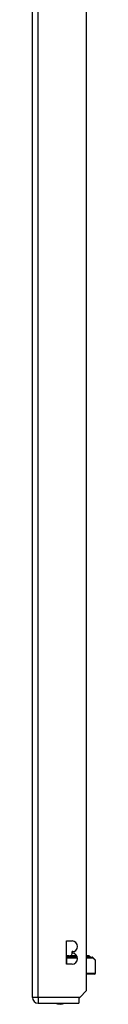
# Model space of a CAD drawing. Header units: inches. Extents: x 14 to 456, y 41 to 215.
# Tile 187 of 201: x 267.23 to 268.32, y 112.94 to 129.96. Entities that reach past the tile are written whole.
import ezdxf

# ---------------------------------------------------------------- set-up
doc = ezdxf.new("R2010")
doc.units = ezdxf.units.IN
doc.header["$MEASUREMENT"] = 0
doc.layers.add('Visible Edges(ANSI)', color=7, linetype='Continuous', lineweight=25)
doc.layers.add('Visible Tangent Edges(ANSI)', color=7, linetype='Continuous', lineweight=25)

msp = doc.modelspace()

# ---------------------------------------------------------------- linework, layer by layer
at = {"layer": 'Visible Edges(ANSI)'}
for p, q in [((267.23, 113.054), (267.23, 148.774)), ((268.164, 113.171), (268.164, 148.774)), ((267.819, 113.63), (267.819, 114.03)), ((267.819, 114.03), (267.914, 114.03)), ((267.859, 113.772), (267.819, 113.772)), ((267.843, 113.754), (267.819, 113.754)), ((267.82, 113.751), (267.819, 113.751)), ((267.82, 113.751), (268.006, 113.751)), ((267.843, 113.754), (268.005, 113.754)), ((267.861, 113.772), (267.859, 113.772)), ((267.863, 113.772), (267.861, 113.772)), ((267.863, 113.772), (267.88, 113.772)), ((267.88, 113.772), (267.88, 113.772)), ((267.881, 113.772), (267.88, 113.772)), ((267.997, 113.772), (267.881, 113.772)), ((267.908, 113.832), (267.906, 113.772)), ((267.914, 113.84), (267.914, 113.82)), ((267.928, 113.851), (267.96, 113.851)), ((268.208, 113.772), (268.164, 113.772)), ((268.228, 113.754), (268.164, 113.754)), ((268.164, 113.751), (268.261, 113.751)), ((268.214, 113.772), (268.208, 113.772)), ((268.212, 113.765), (268.215, 113.772)), ((268.228, 113.754), (268.235, 113.754)), ((267.914, 113.63), (267.819, 113.63)), ((268.274, 113.745), (268.314, 113.706)), ((268.32, 113.475), (268.32, 113.692)), ((268.3, 113.456), (268.164, 113.456)), ((268.164, 113.171), (268.047, 113.054)), ((267.329, 112.955), (268.03, 112.955)), ((268.047, 113.054), (268.03, 113.037)), ((268.03, 113.037), (268.03, 112.955))]:
    msp.add_line(p, q, dxfattribs=at)
for centre, radius, start, end in [((267.914, 113.935), 0.095, 270, 90), ((267.928, 113.831), 0.02, 90, 177.5), ((267.914, 113.725), 0.095, 270, 90), ((268.22, 113.762), 0.00787, 160, 270), ((268.214, 113.772), 0.000394, 340, 90), ((268.235, 113.75), 0.00394, 10.0205, 90), ((268.261, 113.731), 0.0197, 45, 90), ((268.3, 113.692), 0.0197, 0, 45), ((268.3, 113.475), 0.0197, 270, 0), ((267.329, 113.054), 0.099, 180, 270), ((267.707, 113.123), 0.187, 243.6372, 296.3628)]:
    msp.add_arc(centre, radius, start, end, dxfattribs=at)
at = {"layer": 'Visible Tangent Edges(ANSI)'}
for p, q in [((267.329, 113.054), (267.329, 148.774)), ((267.819, 113.772), (267.859, 113.772)), ((267.866, 113.765), (267.819, 113.765)), ((267.82, 113.731), (267.82, 113.751)), ((267.863, 113.772), (267.866, 113.765)), ((267.866, 113.765), (268, 113.765)), ((267.88, 113.772), (267.88, 113.772)), ((267.997, 113.772), (267.881, 113.772)), ((267.914, 113.832), (267.908, 113.832)), ((268.164, 113.772), (268.208, 113.772)), ((268.205, 113.765), (268.164, 113.765)), ((268.208, 113.772), (268.205, 113.765)), ((268.205, 113.765), (268.212, 113.765)), ((268.215, 113.772), (268.208, 113.772)), ((267.819, 113.731), (267.82, 113.731)), ((267.82, 113.731), (267.82, 113.63)), ((268.009, 113.731), (267.82, 113.731)), ((268.279, 113.731), (268.164, 113.731)), ((268.32, 113.692), (268.279, 113.731)), ((268.164, 113.475), (268.32, 113.475)), ((267.329, 113.054), (267.23, 113.054)), ((267.329, 113.054), (267.329, 112.955)), ((268.047, 113.054), (267.329, 113.054))]:
    msp.add_line(p, q, dxfattribs=at)
at = {"layer": 'Visible Tangent Edges(ANSI)', "flags": 128}
for points in [[(267.859, 113.772), (267.859, 113.772), (267.859, 113.772), (267.859, 113.772), (267.859, 113.772), (267.859, 113.772), (267.859, 113.772), (267.859, 113.772), (267.859, 113.772), (267.859, 113.772), (267.86, 113.772), (267.86, 113.772), (267.86, 113.772), (267.86, 113.772), (267.86, 113.772), (267.86, 113.772), (267.86, 113.772), (267.86, 113.772), (267.86, 113.772), (267.86, 113.772), (267.861, 113.772), (267.861, 113.772), (267.861, 113.772), (267.861, 113.772), (267.861, 113.772)], [(267.88, 113.772), (267.88, 113.772), (267.88, 113.772), (267.881, 113.772), (267.881, 113.772), (267.881, 113.772), (267.881, 113.772), (267.881, 113.772), (267.881, 113.772), (267.881, 113.772), (267.881, 113.772), (267.881, 113.772), (267.881, 113.772), (267.881, 113.772), (267.881, 113.772), (267.881, 113.772), (267.881, 113.772), (267.881, 113.772), (267.881, 113.772), (267.881, 113.772), (267.881, 113.772), (267.881, 113.772), (267.881, 113.772), (267.881, 113.772), (267.881, 113.772)]]:
    msp.add_lwpolyline(points, dxfattribs=at)
at = {"layer": 'Visible Tangent Edges(ANSI)'}
for centre, major_axis, ratio, start_param, end_param in [((267.843, 113.75), (0, 0.00394), 0.969342, 0, 1.395906), ((267.858, 113.762), (0, -0.00787), 0.969342, 0, 1.919862), ((267.859, 113.772), (0, 0.000394), 0.969342, 0, 1.919862), ((267.881, 113.772), (0.00027, 0.000287), 0.557787, 2.145666, 2.482091), ((267.881, 113.772), (0, 0.000394), 0.836188, 0, 1.919862), ((268.213, 113.762), (0, -0.00787), 0.969342, 4.363323, 6.283185), ((268.208, 113.772), (0, 0.000394), 0.969342, 4.363323, 6.283185), ((268.228, 113.75), (0, 0.00394), 0.969342, 4.887279, 6.283185), ((268.261, 113.731), (0, 0.0197), 0.91745, 4.712389, 6.283185), ((268.261, 113.731), (0.0139, 0.0139), 0.852462, 5.41831, 6.283185)]:
    msp.add_ellipse(centre, major_axis=major_axis, ratio=ratio, start_param=start_param, end_param=end_param, dxfattribs=at)

doc.saveas('drawing.dxf')
